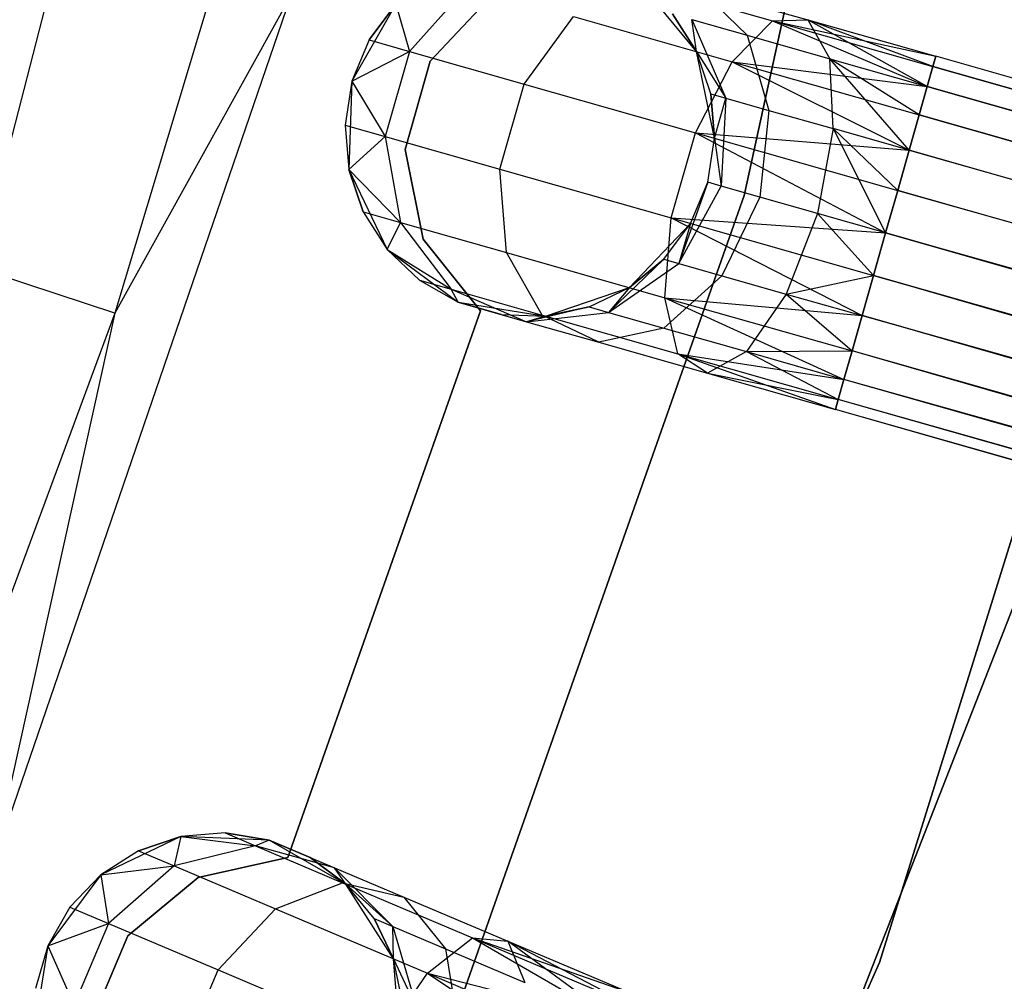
# Model space of a CAD drawing. Extents: x -189 to 189, y -189 to 189.
# Tile 222 of 256: x 36.92 to 42.24, y -15.93 to -10.73. Entities that reach past the tile are written whole.
import ezdxf

# ---------------------------------------------------------------- set-up
doc = ezdxf.new("R2010")
doc.units = 0
doc.header["$LTSCALE"] = 25.4
doc.layers.get('0').update_dxf_attribs({"linetype": 'CONTINUOUS'})

# ---------------------------------------------------------------- blocks, each defined once
blk = doc.blocks.new('NL2500012474_STL')
at = {"color": 0}
for p, q in [((233.2647, -6.5176, 186), (232.1466, -11.6231, 186)), ((232.1466, -11.6231, 178.5), (233.2647, -6.5176, 178.5)), ((232.1466, -11.6231, 178.5), (233.2647, -6.5176, 178.5)), ((233.2647, -6.5176, 186), (232.1466, -11.6231, 186)), ((229.2363, -7.2248, 149), (228.0019, -12.0145, 149)), ((229.2363, -7.2248, 149), (228.0019, -12.0145, 149)), ((228.7443, -12.2575, 173.0052), (223.047, -10.3926, 179)), ((228.7443, -12.2575, 173.0052), (223.047, -10.3926, 179)), ((229.2966, -10.42, 173.0052), (228.7443, -12.2575, 173.0052)), ((229.2966, -10.42, 173.0052), (228.7443, -12.2575, 173.0052)), ((231.5659, -10.4697, 177.8351), (232.3006, -10.6788, 177.3246)), ((231.5659, -10.4697, 177.8351), (232.3006, -10.6788, 177.3246)), ((231.8892, -10.8444, 185), (231.5847, -10.4751, 185)), ((231.8892, -10.8444, 185), (231.5847, -10.4751, 185)), ((228.0789, -15.2585, 149), (229.7007, -10.5308, 149)), ((228.0789, -15.2585, 149), (229.7007, -10.5308, 149)), ((229.7007, -10.5308, 149), (228.7443, -12.2575, 173.0052)), ((229.7007, -10.5308, 149), (228.7443, -12.2575, 173.0052)), ((230.6506, -10.4919, 178.4482), (230.3369, -10.8433, 178.3631)), ((230.6506, -10.4919, 178.4482), (230.3369, -10.8433, 178.3631)), ((230.7884, -10.5351, 185), (230.4491, -10.8964, 185)), ((230.4491, -10.8964, 183), (230.7884, -10.5351, 183)), ((230.4491, -10.8964, 183), (230.7884, -10.5351, 183)), ((230.7884, -10.5351, 185), (230.4491, -10.8964, 185)), ((231.9049, -10.5062, 178.171), (232.4913, -10.673, 177.7636)), ((231.9049, -10.5062, 178.171), (232.4913, -10.673, 177.7636)), ((231.9049, -10.5062, 178.171), (232.1628, -10.756, 178.4875)), ((231.9049, -10.5062, 178.171), (232.1628, -10.756, 178.4875)), ((230.2633, -10.588, 185), (230.026, -11.0037, 185)), ((230.2633, -10.588, 185), (230.026, -11.0037, 185)), ((230.2633, -10.588, 179.5), (230.1194, -10.7814, 179.5)), ((230.1194, -10.7814, 179.5), (230.2633, -10.588, 185)), ((230.1194, -10.7814, 179.5), (230.2633, -10.588, 185)), ((230.2633, -10.588, 179.5), (230.1194, -10.7814, 179.5)), ((230.2633, -10.588, 179.5), (230.3369, -10.8433, 178.3631)), ((230.2633, -10.588, 179.5), (230.3369, -10.8433, 178.3631)), ((231.8892, -10.8444, 179.5), (231.7594, -10.6412, 179.5)), ((231.7594, -10.6412, 179.5), (231.8892, -10.8444, 185)), ((231.7594, -10.6412, 179.5), (231.8892, -10.8444, 185)), ((231.8892, -10.8444, 179.5), (231.7594, -10.6412, 179.5)), ((232.8786, -15.7683, 186), (234.4755, -10.6437, 186)), ((234.4755, -10.6437, 178.5), (232.8786, -15.7683, 178.5)), ((232.8786, -15.7683, 186), (234.4755, -10.6437, 186)), ((234.4755, -10.6437, 178.5), (232.8786, -15.7683, 178.5)), ((230.9563, -11.0196, 177.3992), (231.2236, -10.655, 177.5565)), ((230.9563, -11.0196, 177.3992), (231.2236, -10.655, 177.5565)), ((231.2236, -10.655, 177.5565), (232.0813, -10.899, 176.9607)), ((231.2236, -10.655, 177.5565), (232.0813, -10.899, 176.9607)), ((231.8642, -10.6711, 178.952), (232.1628, -10.756, 178.4875)), ((231.8642, -10.6711, 178.952), (232.1628, -10.756, 178.4875)), ((231.8642, -10.6711, 178.952), (232.0482, -11.0959, 179.0735)), ((231.8892, -10.8444, 179.5), (231.8642, -10.6711, 178.952)), ((231.8892, -10.8444, 179.5), (231.8642, -10.6711, 178.952)), ((231.8642, -10.6711, 178.952), (232.0482, -11.0959, 179.0735)), ((232.0813, -10.899, 176.9607), (232.3006, -10.6788, 177.3246)), ((232.0813, -10.899, 176.9607), (232.3006, -10.6788, 177.3246)), ((232.3006, -10.6788, 177.3246), (232.4913, -10.673, 177.7636)), ((232.3006, -10.6788, 177.3246), (232.4913, -10.673, 177.7636)), ((232.3006, -10.6788, 177.3246), (233.1367, -11.0331, 176.9319)), ((232.3006, -10.6788, 177.3246), (233.1367, -11.0331, 176.9319)), ((232.3006, -10.6788, 177.3246), (233.1673, -10.9253, 177.1454)), ((232.3006, -10.6788, 177.3246), (233.1673, -10.9253, 177.1454)), ((232.3006, -10.6788, 177.3246), (233.1831, -10.8699, 177.3795)), ((232.3006, -10.6788, 177.3246), (233.1831, -10.8699, 177.3795)), ((232.4913, -10.673, 177.7636), (233.1831, -10.8699, 177.3795)), ((232.4913, -10.673, 177.7636), (233.1831, -10.8699, 177.6205)), ((232.4913, -10.673, 177.7636), (233.1831, -10.8699, 177.3795)), ((233.1367, -11.0331, 178.0681), (232.4913, -10.673, 177.7636)), ((232.4913, -10.673, 177.7636), (232.6096, -10.8831, 178.1771)), ((233.1367, -11.0331, 178.0681), (232.4913, -10.673, 177.7636)), ((233.1673, -10.9253, 177.8546), (232.4913, -10.673, 177.7636)), ((233.1673, -10.9253, 177.8546), (232.4913, -10.673, 177.7636)), ((232.4913, -10.673, 177.7636), (233.1831, -10.8699, 177.6205)), ((232.4913, -10.673, 177.7636), (232.6096, -10.8831, 178.1771)), ((230.1194, -10.7814, 179.5), (230.026, -11.0037, 185)), ((230.1194, -10.7814, 179.5), (230.026, -11.0037, 185)), ((230.1194, -10.7814, 179.5), (230.026, -11.0037, 179.5)), ((230.1194, -10.7814, 179.5), (230.026, -11.0037, 179.5)), ((230.1194, -10.7814, 179.5), (230.3369, -10.8433, 178.3631)), ((230.1194, -10.7814, 179.5), (230.3369, -10.8433, 178.3631)), ((232.1628, -10.756, 178.4875), (232.6096, -10.8831, 178.1771)), ((232.1628, -10.756, 178.4875), (232.6096, -10.8831, 178.1771)), ((232.1628, -10.756, 178.4875), (232.2806, -11.162, 178.7119)), ((232.1628, -10.756, 178.4875), (232.2806, -11.162, 178.7119)), ((230.026, -11.0037, 179.5), (230.3369, -10.8433, 178.3631)), ((230.026, -11.0037, 179.5), (230.3369, -10.8433, 178.3631)), ((230.3369, -10.8433, 178.3631), (230.2059, -11.3037, 178.3631)), ((230.3369, -10.8433, 178.3631), (230.2059, -11.3037, 178.3631)), ((230.3369, -10.8433, 178.3631), (230.9563, -11.0196, 177.3992)), ((230.3369, -10.8433, 178.3631), (230.9563, -11.0196, 177.3992)), ((231.9872, -11.3129, 185), (231.8892, -10.8444, 185)), ((231.9666, -11.0727, 179.5), (231.8892, -10.8444, 185)), ((231.9872, -11.3129, 185), (231.8892, -10.8444, 185)), ((231.9666, -11.0727, 179.5), (231.8892, -10.8444, 179.5)), ((231.8892, -10.8444, 179.5), (231.8892, -10.8444, 185)), ((231.9666, -11.0727, 179.5), (231.8892, -10.8444, 185)), ((231.8892, -10.8444, 179.5), (231.8892, -10.8444, 185)), ((231.8892, -10.8444, 179.5), (232.0482, -11.0959, 179.0735)), ((231.8892, -10.8444, 179.5), (232.0482, -11.0959, 179.0735)), ((231.9666, -11.0727, 179.5), (231.8892, -10.8444, 179.5)), ((230.4491, -10.8964, 185), (230.3132, -11.3731, 185)), ((230.3132, -11.3731, 183), (230.4491, -10.8964, 183)), ((230.3132, -11.3731, 183), (230.4491, -10.8964, 183)), ((230.4491, -10.8964, 185), (230.3132, -11.3731, 185)), ((230.4491, -10.8964, 185), (230.4491, -10.8964, 183)), ((230.4491, -10.8964, 185), (230.4491, -10.8964, 183)), ((231.8834, -11.2833, 176.7552), (232.0813, -10.899, 176.9607)), ((231.8834, -11.2833, 176.7552), (232.0813, -10.899, 176.9607)), ((232.0813, -10.899, 176.9607), (233.0386, -11.3777, 176.6146)), ((232.0813, -10.899, 176.9607), (233.0386, -11.3777, 176.6146)), ((232.0813, -10.899, 176.9607), (233.0929, -11.1869, 176.7515)), ((232.0813, -10.899, 176.9607), (233.0929, -11.1869, 176.7515)), ((232.0813, -10.899, 176.9607), (233.1367, -11.0331, 176.9319)), ((232.0813, -10.899, 176.9607), (233.1367, -11.0331, 176.9319)), ((232.6096, -10.8831, 178.1771), (233.1367, -11.0331, 178.0681)), ((232.6284, -11.261, 178.4703), (232.6096, -10.8831, 178.1771)), ((233.0386, -11.3777, 178.3855), (232.6096, -10.8831, 178.1771)), ((232.6284, -11.261, 178.4703), (232.6096, -10.8831, 178.1771)), ((233.0386, -11.3777, 178.3855), (232.6096, -10.8831, 178.1771)), ((233.0929, -11.1869, 178.2485), (232.6096, -10.8831, 178.1771)), ((233.0929, -11.1869, 178.2485), (232.6096, -10.8831, 178.1771)), ((232.6096, -10.8831, 178.1771), (233.1367, -11.0331, 178.0681)), ((233.1831, -10.8699, 177.3795), (233.1673, -10.9253, 177.1454)), ((233.1673, -10.9253, 177.8546), (233.1831, -10.8699, 177.6205)), ((233.1673, -10.9253, 177.8546), (233.1831, -10.8699, 177.6205)), ((233.1831, -10.8699, 177.3795), (233.1673, -10.9253, 177.1454)), ((353.6437, -45.1439, 177.3795), (233.1831, -10.8699, 177.6205)), ((353.6437, -45.1439, 177.3795), (233.1831, -10.8699, 177.3795)), ((353.6279, -45.1993, 177.8546), (233.1831, -10.8699, 177.6205)), ((353.6279, -45.1993, 177.8546), (233.1831, -10.8699, 177.6205)), ((353.6437, -45.1439, 177.3795), (233.1831, -10.8699, 177.6205)), ((353.6437, -45.1439, 177.3795), (233.1831, -10.8699, 177.3795)), ((233.1673, -10.9253, 177.1454), (233.1367, -11.0331, 176.9319)), ((233.1367, -11.0331, 178.0681), (233.1673, -10.9253, 177.8546)), ((233.1367, -11.0331, 178.0681), (233.1673, -10.9253, 177.8546)), ((233.1673, -10.9253, 177.1454), (233.1367, -11.0331, 176.9319)), ((353.6279, -45.1993, 177.8546), (233.1673, -10.9253, 177.8546)), ((353.6279, -45.1993, 177.8546), (233.1673, -10.9253, 177.8546)), ((233.1673, -10.9253, 177.1454), (353.6437, -45.1439, 177.3795)), ((233.1673, -10.9253, 177.1454), (353.6437, -45.1439, 177.3795)), ((230.026, -11.0037, 185), (229.9884, -11.2418, 179.5)), ((230.026, -11.0037, 179.5), (229.9884, -11.2418, 179.5)), ((230.026, -11.0037, 185), (229.9884, -11.2418, 179.5)), ((230.026, -11.0037, 179.5), (229.9884, -11.2418, 179.5)), ((230.026, -11.0037, 185), (230.009, -11.482, 185)), ((230.026, -11.0037, 185), (230.009, -11.482, 185)), ((230.026, -11.0037, 179.5), (230.026, -11.0037, 185)), ((230.026, -11.0037, 179.5), (230.026, -11.0037, 185)), ((230.026, -11.0037, 179.5), (230.2059, -11.3037, 178.3631)), ((230.026, -11.0037, 179.5), (230.2059, -11.3037, 178.3631)), ((230.8254, -11.4799, 177.3992), (230.9563, -11.0196, 177.3992)), ((230.8254, -11.4799, 177.3992), (230.9563, -11.0196, 177.3992)), ((230.9563, -11.0196, 177.3992), (231.8834, -11.2833, 176.7552)), ((230.9563, -11.0196, 177.3992), (231.8834, -11.2833, 176.7552)), ((231.9872, -11.3129, 179.5), (231.9666, -11.0727, 179.5)), ((231.9666, -11.0727, 179.5), (231.9872, -11.3129, 185)), ((231.9666, -11.0727, 179.5), (231.9872, -11.3129, 185)), ((231.9666, -11.0727, 179.5), (232.0482, -11.0959, 179.0735)), ((231.9666, -11.0727, 179.5), (232.0482, -11.0959, 179.0735)), ((231.9872, -11.3129, 179.5), (231.9666, -11.0727, 179.5)), ((233.1367, -11.0331, 176.9319), (233.0929, -11.1869, 176.7515)), ((233.0929, -11.1869, 178.2485), (233.1367, -11.0331, 178.0681)), ((233.0929, -11.1869, 178.2485), (233.1367, -11.0331, 178.0681)), ((233.1367, -11.0331, 176.9319), (233.0929, -11.1869, 176.7515)), ((353.5535, -45.4609, 178.2485), (233.1367, -11.0331, 178.0681)), ((353.5535, -45.4609, 178.2485), (233.1367, -11.0331, 178.0681)), ((353.6279, -45.1993, 177.8546), (233.1367, -11.0331, 178.0681)), ((353.6279, -45.1993, 177.8546), (233.1367, -11.0331, 178.0681)), ((233.1367, -11.0331, 176.9319), (353.5973, -45.3071, 176.9319)), ((233.1367, -11.0331, 176.9319), (353.5973, -45.3071, 176.9319)), ((233.1367, -11.0331, 176.9319), (353.6437, -45.1439, 177.3795)), ((233.1367, -11.0331, 176.9319), (353.6437, -45.1439, 177.3795)), ((231.9872, -11.3129, 179.5), (232.0482, -11.0959, 179.0735)), ((231.9872, -11.3129, 179.5), (232.0482, -11.0959, 179.0735)), ((232.0482, -11.0959, 179.0735), (232.0228, -11.5718, 179.1173)), ((232.0482, -11.0959, 179.0735), (232.0228, -11.5718, 179.1173)), ((232.0482, -11.0959, 179.0735), (232.2806, -11.162, 178.7119)), ((232.0482, -11.0959, 179.0735), (232.2806, -11.162, 178.7119)), ((232.2806, -11.162, 178.7119), (232.2313, -11.6312, 178.7929)), ((232.2806, -11.162, 178.7119), (232.2313, -11.6312, 178.7929)), ((232.2806, -11.162, 178.7119), (232.6284, -11.261, 178.4703)), ((232.2806, -11.162, 178.7119), (232.6284, -11.261, 178.4703)), ((233.0929, -11.1869, 176.7515), (233.0386, -11.3777, 176.6146)), ((233.0386, -11.3777, 178.3855), (233.0929, -11.1869, 178.2485)), ((233.0386, -11.3777, 178.3855), (233.0929, -11.1869, 178.2485)), ((233.0929, -11.1869, 176.7515), (233.0386, -11.3777, 176.6146)), ((353.4376, -45.8685, 178.4709), (233.0929, -11.1869, 178.2485)), ((353.4376, -45.8685, 178.4709), (233.0929, -11.1869, 178.2485)), ((353.5535, -45.4609, 178.2485), (233.0929, -11.1869, 178.2485)), ((353.5535, -45.4609, 178.2485), (233.0929, -11.1869, 178.2485)), ((233.0929, -11.1869, 176.7515), (353.5973, -45.3071, 176.9319)), ((233.0929, -11.1869, 176.7515), (353.5973, -45.3071, 176.9319)), ((229.9884, -11.2418, 179.5), (230.009, -11.482, 185)), ((229.9884, -11.2418, 179.5), (230.009, -11.482, 179.5)), ((229.9884, -11.2418, 179.5), (230.009, -11.482, 185)), ((229.9884, -11.2418, 179.5), (230.009, -11.482, 179.5)), ((229.9884, -11.2418, 179.5), (230.2059, -11.3037, 178.3631)), ((229.9884, -11.2418, 179.5), (230.2059, -11.3037, 178.3631)), ((231.7524, -11.7437, 176.7552), (231.8834, -11.2833, 176.7552)), ((231.7524, -11.7437, 176.7552), (231.8834, -11.2833, 176.7552)), ((231.8834, -11.2833, 176.7552), (232.9114, -11.8247, 176.5)), ((231.8834, -11.2833, 176.7552), (232.9114, -11.8247, 176.5)), ((231.8834, -11.2833, 176.7552), (232.9769, -11.5945, 176.5291)), ((231.8834, -11.2833, 176.7552), (232.9769, -11.5945, 176.5291)), ((231.8834, -11.2833, 176.7552), (233.0386, -11.3777, 176.6146)), ((231.8834, -11.2833, 176.7552), (233.0386, -11.3777, 176.6146)), ((232.6284, -11.261, 178.4703), (232.5434, -11.7199, 178.5761)), ((232.6284, -11.261, 178.4703), (232.5434, -11.7199, 178.5761)), ((232.9769, -11.5945, 178.4709), (232.6284, -11.261, 178.4703)), ((232.6284, -11.261, 178.4703), (232.9114, -11.8247, 178.5)), ((232.9769, -11.5945, 178.4709), (232.6284, -11.261, 178.4703)), ((233.0386, -11.3777, 178.3855), (232.6284, -11.261, 178.4703)), ((233.0386, -11.3777, 178.3855), (232.6284, -11.261, 178.4703)), ((232.6284, -11.261, 178.4703), (232.9114, -11.8247, 178.5)), ((230.009, -11.482, 179.5), (230.2059, -11.3037, 178.3631)), ((230.009, -11.482, 179.5), (230.2059, -11.3037, 178.3631)), ((230.2059, -11.3037, 178.3631), (230.2876, -11.7676, 178.4482)), ((230.2059, -11.3037, 178.3631), (230.2876, -11.7676, 178.4482)), ((230.2059, -11.3037, 178.3631), (230.8254, -11.4799, 177.3992)), ((230.2059, -11.3037, 178.3631), (230.8254, -11.4799, 177.3992)), ((231.9496, -11.551, 185), (231.9872, -11.3129, 185)), ((231.9496, -11.551, 179.5), (231.9872, -11.3129, 179.5)), ((231.9496, -11.551, 185), (231.9872, -11.3129, 185)), ((231.9496, -11.551, 179.5), (231.9872, -11.3129, 179.5)), ((231.9872, -11.3129, 179.5), (231.9872, -11.3129, 185)), ((231.9872, -11.3129, 179.5), (231.9872, -11.3129, 185)), ((231.9872, -11.3129, 179.5), (232.0228, -11.5718, 179.1173)), ((231.9872, -11.3129, 179.5), (232.0228, -11.5718, 179.1173)), ((230.3132, -11.3731, 185), (230.3132, -11.3731, 183)), ((230.3132, -11.3731, 185), (230.3132, -11.3731, 183)), ((230.3132, -11.3731, 185), (230.4112, -11.859, 185)), ((230.4112, -11.859, 183), (230.3132, -11.3731, 183)), ((230.4112, -11.859, 183), (230.3132, -11.3731, 183)), ((230.3132, -11.3731, 185), (230.4112, -11.859, 185)), ((233.0386, -11.3777, 176.6146), (232.9769, -11.5945, 176.5291)), ((232.9769, -11.5945, 178.4709), (233.0386, -11.3777, 178.3855)), ((232.9769, -11.5945, 178.4709), (233.0386, -11.3777, 178.3855)), ((233.0386, -11.3777, 176.6146), (232.9769, -11.5945, 176.5291)), ((353.4376, -45.8685, 178.4709), (233.0386, -11.3777, 178.3855)), ((353.4376, -45.8685, 178.4709), (233.0386, -11.3777, 178.3855)), ((353.4992, -45.6517, 176.6146), (233.0386, -11.3777, 176.6146)), ((233.0386, -11.3777, 176.6146), (353.5973, -45.3071, 176.9319)), ((233.0386, -11.3777, 176.6146), (353.5973, -45.3071, 176.9319)), ((353.4992, -45.6517, 176.6146), (233.0386, -11.3777, 176.6146)), ((230.009, -11.482, 185), (230.2162, -11.9134, 185)), ((230.009, -11.482, 179.5), (230.009, -11.482, 185)), ((230.009, -11.482, 179.5), (230.009, -11.482, 185)), ((230.009, -11.482, 179.5), (230.0864, -11.7103, 179.5)), ((230.0864, -11.7103, 179.5), (230.009, -11.482, 185)), ((230.0864, -11.7103, 179.5), (230.009, -11.482, 185)), ((230.009, -11.482, 185), (230.2162, -11.9134, 185)), ((230.009, -11.482, 179.5), (230.0864, -11.7103, 179.5)), ((230.009, -11.482, 179.5), (230.2876, -11.7676, 178.4482)), ((230.009, -11.482, 179.5), (230.2876, -11.7676, 178.4482)), ((230.8607, -11.9306, 177.5565), (230.8254, -11.4799, 177.3992)), ((230.8254, -11.4799, 177.3992), (231.7524, -11.7437, 176.7552)), ((230.8254, -11.4799, 177.3992), (231.7524, -11.7437, 176.7552)), ((230.8607, -11.9306, 177.5565), (230.8254, -11.4799, 177.3992)), ((231.9496, -11.551, 179.5), (231.7939, -11.9899, 179.0735)), ((231.9496, -11.551, 179.5), (231.7939, -11.9899, 179.0735)), ((231.8562, -11.7732, 185), (231.9496, -11.551, 185)), ((231.8562, -11.7732, 179.5), (231.9496, -11.551, 179.5)), ((231.8562, -11.7732, 185), (231.9496, -11.551, 185)), ((231.8562, -11.7732, 179.5), (231.9496, -11.551, 179.5)), ((231.9496, -11.551, 179.5), (231.9496, -11.551, 185)), ((231.9496, -11.551, 179.5), (231.9496, -11.551, 185)), ((232.0228, -11.5718, 179.1173), (231.9496, -11.551, 179.5)), ((232.0228, -11.5718, 179.1173), (231.9496, -11.551, 179.5)), ((231.7939, -11.9899, 179.0735), (232.0228, -11.5718, 179.1173)), ((231.7939, -11.9899, 179.0735), (232.0228, -11.5718, 179.1173)), ((232.2313, -11.6312, 178.7929), (232.0228, -11.5718, 179.1173)), ((232.2313, -11.6312, 178.7929), (232.0228, -11.5718, 179.1173)), ((232.9769, -11.5945, 176.5291), (232.9114, -11.8247, 176.5)), ((232.9114, -11.8247, 178.5), (232.9769, -11.5945, 178.4709)), ((232.9114, -11.8247, 178.5), (232.9769, -11.5945, 178.4709)), ((232.9769, -11.5945, 176.5291), (232.9114, -11.8247, 176.5)), ((353.4376, -45.8685, 178.4709), (232.9769, -11.5945, 178.4709)), ((353.4376, -45.8685, 178.4709), (232.9769, -11.5945, 178.4709)), ((232.9769, -11.5945, 176.5291), (353.4992, -45.6517, 176.6146)), ((232.9769, -11.5945, 176.5291), (353.4992, -45.6517, 176.6146)), ((232.1466, -11.6231, 186), (230.4095, -16.5525, 186)), ((230.4095, -16.5525, 178.5), (232.1466, -11.6231, 178.5)), ((230.4095, -16.5525, 178.5), (232.1466, -11.6231, 178.5)), ((232.1466, -11.6231, 186), (230.4095, -16.5525, 186)), ((232.2313, -11.6312, 178.7929), (232.0262, -12.056, 178.7119)), ((232.2313, -11.6312, 178.7929), (232.0262, -12.056, 178.7119)), ((232.1466, -11.6231, 178.5), (232.1466, -11.6231, 186)), ((232.1466, -11.6231, 178.5), (232.1466, -11.6231, 186)), ((232.5434, -11.7199, 178.5761), (232.2313, -11.6312, 178.7929)), ((232.5434, -11.7199, 178.5761), (232.2313, -11.6312, 178.7929)), ((230.0864, -11.7103, 179.5), (230.2162, -11.9134, 185)), ((230.0864, -11.7103, 179.5), (230.2162, -11.9134, 179.5)), ((230.0864, -11.7103, 179.5), (230.2162, -11.9134, 185)), ((230.0864, -11.7103, 179.5), (230.2162, -11.9134, 179.5)), ((230.0864, -11.7103, 179.5), (230.2876, -11.7676, 178.4482)), ((230.0864, -11.7103, 179.5), (230.2876, -11.7676, 178.4482)), ((231.7183, -12.1746, 176.9607), (231.7524, -11.7437, 176.7552)), ((231.7183, -12.1746, 176.9607), (231.7524, -11.7437, 176.7552)), ((231.7524, -11.7437, 176.7552), (232.7843, -12.2716, 176.6146)), ((231.7524, -11.7437, 176.7552), (232.7843, -12.2716, 176.6146)), ((231.7524, -11.7437, 176.7552), (232.8459, -12.0548, 176.5291)), ((231.7524, -11.7437, 176.7552), (232.8459, -12.0548, 176.5291)), ((231.7524, -11.7437, 176.7552), (232.9114, -11.8247, 176.5)), ((231.7524, -11.7437, 176.7552), (232.9114, -11.8247, 176.5)), ((232.5434, -11.7199, 178.5761), (232.374, -12.1549, 178.4703)), ((232.5434, -11.7199, 178.5761), (232.374, -12.1549, 178.4703)), ((232.9114, -11.8247, 178.5), (232.5434, -11.7199, 178.5761)), ((232.5434, -11.7199, 178.5761), (232.8459, -12.0548, 178.4709)), ((232.5434, -11.7199, 178.5761), (232.8459, -12.0548, 178.4709)), ((232.9114, -11.8247, 178.5), (232.5434, -11.7199, 178.5761)), ((230.2162, -11.9134, 179.5), (230.2876, -11.7676, 178.4482)), ((230.2162, -11.9134, 179.5), (230.2876, -11.7676, 178.4482)), ((230.2876, -11.7676, 178.4482), (230.5632, -12.1287, 178.599)), ((230.2876, -11.7676, 178.4482), (230.5632, -12.1287, 178.599)), ((230.2876, -11.7676, 178.4482), (230.8607, -11.9306, 177.5565)), ((230.2876, -11.7676, 178.4482), (230.8607, -11.9306, 177.5565)), ((231.5262, -12.12, 185), (231.8562, -11.7732, 185)), ((231.5262, -12.12, 185), (231.8562, -11.7732, 185)), ((231.7123, -11.9666, 179.5), (231.8562, -11.7732, 185)), ((231.7123, -11.9666, 179.5), (231.8562, -11.7732, 185)), ((231.7123, -11.9666, 179.5), (231.8562, -11.7732, 179.5)), ((231.7123, -11.9666, 179.5), (231.8562, -11.7732, 179.5)), ((231.8562, -11.7732, 179.5), (231.7939, -11.9899, 179.0735)), ((231.8562, -11.7732, 179.5), (231.7939, -11.9899, 179.0735)), ((231.8562, -11.7732, 179.5), (231.8562, -11.7732, 185)), ((231.8562, -11.7732, 179.5), (231.8562, -11.7732, 185)), ((230.4112, -11.859, 185), (230.4112, -11.859, 183)), ((230.4112, -11.859, 185), (230.4112, -11.859, 183)), ((230.4112, -11.859, 185), (230.7212, -12.2458, 185)), ((230.7212, -12.2458, 183), (230.4112, -11.859, 183)), ((230.7212, -12.2458, 183), (230.4112, -11.859, 183)), ((230.4112, -11.859, 185), (230.7212, -12.2458, 185)), ((232.8459, -12.0548, 178.4709), (232.9114, -11.8247, 178.5)), ((232.9114, -11.8247, 176.5), (232.8459, -12.0548, 176.5291)), ((232.8459, -12.0548, 178.4709), (232.9114, -11.8247, 178.5)), ((232.9114, -11.8247, 176.5), (232.8459, -12.0548, 176.5291)), ((353.3721, -46.0987, 178.5), (232.9114, -11.8247, 178.5)), ((353.3721, -46.0987, 178.5), (232.9114, -11.8247, 178.5)), ((232.9114, -11.8247, 176.5), (353.3721, -46.0987, 176.5)), ((232.9114, -11.8247, 176.5), (353.3721, -46.0987, 176.5)), ((232.9114, -11.8247, 176.5), (353.4992, -45.6517, 176.6146)), ((232.9114, -11.8247, 176.5), (353.4992, -45.6517, 176.6146)), ((230.2162, -11.9134, 185), (230.6002, -12.1992, 185)), ((230.2162, -11.9134, 179.5), (230.2162, -11.9134, 185)), ((230.2162, -11.9134, 179.5), (230.2162, -11.9134, 185)), ((230.2162, -11.9134, 179.5), (230.3908, -12.0796, 179.5)), ((230.3908, -12.0796, 179.5), (230.2162, -11.9134, 185)), ((230.3908, -12.0796, 179.5), (230.2162, -11.9134, 185)), ((230.2162, -11.9134, 185), (230.6002, -12.1992, 185)), ((230.2162, -11.9134, 179.5), (230.3908, -12.0796, 179.5)), ((230.2162, -11.9134, 179.5), (230.5632, -12.1287, 178.599)), ((230.2162, -11.9134, 179.5), (230.5632, -12.1287, 178.599)), ((231.0542, -12.2684, 177.8351), (230.8607, -11.9306, 177.5565)), ((230.8607, -11.9306, 177.5565), (231.7183, -12.1746, 176.9607)), ((230.8607, -11.9306, 177.5565), (231.7183, -12.1746, 176.9607)), ((231.0542, -12.2684, 177.8351), (230.8607, -11.9306, 177.5565)), ((231.7123, -11.9666, 179.5), (231.4138, -12.2542, 178.952)), ((231.7123, -11.9666, 179.5), (231.4138, -12.2542, 178.952)), ((231.5262, -12.12, 179.5), (231.7123, -11.9666, 179.5)), ((231.7123, -11.9666, 179.5), (231.5262, -12.12, 185)), ((231.7123, -11.9666, 179.5), (231.5262, -12.12, 185)), ((231.5262, -12.12, 179.5), (231.7123, -11.9666, 179.5)), ((231.7123, -11.9666, 179.5), (231.7939, -11.9899, 179.0735)), ((231.7123, -11.9666, 179.5), (231.7939, -11.9899, 179.0735)), ((231.4138, -12.2542, 178.952), (231.7939, -11.9899, 179.0735)), ((231.4138, -12.2542, 178.952), (231.7939, -11.9899, 179.0735)), ((231.7939, -11.9899, 179.0735), (232.0262, -12.056, 178.7119)), ((231.7939, -11.9899, 179.0735), (232.0262, -12.056, 178.7119)), ((230.3908, -12.0796, 179.5), (230.6002, -12.1992, 185)), ((230.3908, -12.0796, 179.5), (230.6002, -12.1992, 179.5)), ((230.3908, -12.0796, 179.5), (230.6002, -12.1992, 185)), ((230.3908, -12.0796, 179.5), (230.6002, -12.1992, 179.5)), ((230.3908, -12.0796, 179.5), (230.5632, -12.1287, 178.599)), ((230.3908, -12.0796, 179.5), (230.5632, -12.1287, 178.599)), ((232.0262, -12.056, 178.7119), (231.7123, -12.3391, 178.4875)), ((232.0262, -12.056, 178.7119), (231.7123, -12.3391, 178.4875)), ((232.0262, -12.056, 178.7119), (232.374, -12.1549, 178.4703)), ((232.0262, -12.056, 178.7119), (232.374, -12.1549, 178.4703)), ((232.374, -12.1549, 178.4703), (232.8459, -12.0548, 178.4709)), ((232.374, -12.1549, 178.4703), (232.8459, -12.0548, 178.4709)), ((232.7843, -12.2716, 178.3855), (232.8459, -12.0548, 178.4709)), ((232.8459, -12.0548, 176.5291), (232.7843, -12.2716, 176.6146)), ((232.7843, -12.2716, 178.3855), (232.8459, -12.0548, 178.4709)), ((232.8459, -12.0548, 176.5291), (232.7843, -12.2716, 176.6146)), ((353.1906, -46.7365, 178.2485), (232.8459, -12.0548, 178.4709)), ((353.1906, -46.7365, 178.2485), (232.8459, -12.0548, 178.4709)), ((353.3066, -46.3288, 178.4709), (232.8459, -12.0548, 178.4709)), ((353.3066, -46.3288, 178.4709), (232.8459, -12.0548, 178.4709)), ((232.8459, -12.0548, 176.5291), (353.3721, -46.0987, 176.5)), ((232.8459, -12.0548, 176.5291), (353.3721, -46.0987, 176.5)), ((230.6002, -12.1992, 179.5), (230.5632, -12.1287, 178.599)), ((230.5632, -12.1287, 178.599), (230.9697, -12.3043, 178.7808)), ((230.6002, -12.1992, 179.5), (230.5632, -12.1287, 178.599)), ((230.5632, -12.1287, 178.599), (230.9697, -12.3043, 178.7808)), ((230.5632, -12.1287, 178.599), (231.0542, -12.2684, 177.8351)), ((230.5632, -12.1287, 178.599), (231.0542, -12.2684, 177.8351)), ((231.073, -12.2737, 185), (231.5262, -12.12, 185)), ((231.073, -12.2737, 185), (231.5262, -12.12, 185)), ((231.3089, -12.2244, 179.5), (231.5262, -12.12, 185)), ((231.3089, -12.2244, 179.5), (231.5262, -12.12, 179.5)), ((231.3089, -12.2244, 179.5), (231.5262, -12.12, 185)), ((231.3089, -12.2244, 179.5), (231.5262, -12.12, 179.5)), ((231.5262, -12.12, 179.5), (231.4138, -12.2542, 178.952)), ((231.5262, -12.12, 179.5), (231.4138, -12.2542, 178.952)), ((231.5262, -12.12, 179.5), (231.5262, -12.12, 185)), ((231.5262, -12.12, 179.5), (231.5262, -12.12, 185)), ((231.7889, -12.4774, 177.3246), (231.7183, -12.1746, 176.9607)), ((231.7183, -12.1746, 176.9607), (232.6862, -12.6162, 176.9319)), ((231.7183, -12.1746, 176.9607), (232.6862, -12.6162, 176.9319)), ((231.7183, -12.1746, 176.9607), (232.73, -12.4625, 176.7515)), ((231.7183, -12.1746, 176.9607), (232.73, -12.4625, 176.7515)), ((231.7183, -12.1746, 176.9607), (232.7843, -12.2716, 176.6146)), ((231.7183, -12.1746, 176.9607), (232.7843, -12.2716, 176.6146)), ((231.7889, -12.4774, 177.3246), (231.7183, -12.1746, 176.9607)), ((232.374, -12.1549, 178.4703), (232.1592, -12.4663, 178.1771)), ((232.374, -12.1549, 178.4703), (232.1592, -12.4663, 178.1771)), ((232.374, -12.1549, 178.4703), (232.7843, -12.2716, 178.3855)), ((232.374, -12.1549, 178.4703), (232.7843, -12.2716, 178.3855)), ((232.374, -12.1549, 178.4703), (232.73, -12.4625, 178.2485)), ((232.374, -12.1549, 178.4703), (232.73, -12.4625, 178.2485)), ((230.7212, -12.2458, 185), (229.6786, -15.2011, 185)), ((229.6786, -15.2011, 183), (230.7212, -12.2458, 183)), ((229.6786, -15.2011, 183), (230.7212, -12.2458, 183)), ((230.7212, -12.2458, 185), (229.6786, -15.2011, 185)), ((230.6002, -12.1992, 185), (231.073, -12.2737, 185)), ((230.6002, -12.1992, 179.5), (230.6002, -12.1992, 185)), ((230.6002, -12.1992, 179.5), (230.6002, -12.1992, 185)), ((230.6002, -12.1992, 179.5), (230.9697, -12.3043, 178.7808)), ((230.832, -12.2651, 179.5), (230.6002, -12.1992, 185)), ((230.832, -12.2651, 179.5), (230.6002, -12.1992, 185)), ((230.6002, -12.1992, 185), (231.073, -12.2737, 185)), ((230.6002, -12.1992, 179.5), (230.9697, -12.3043, 178.7808)), ((230.7212, -12.2458, 185), (230.7212, -12.2458, 183)), ((230.7212, -12.2458, 185), (230.7212, -12.2458, 183)), ((231.3089, -12.2244, 179.5), (230.9697, -12.3043, 178.7808)), ((231.3089, -12.2244, 179.5), (230.9697, -12.3043, 178.7808)), ((231.073, -12.2737, 179.5), (231.3089, -12.2244, 179.5)), ((231.3089, -12.2244, 179.5), (231.073, -12.2737, 185)), ((231.3089, -12.2244, 179.5), (231.073, -12.2737, 185)), ((231.073, -12.2737, 179.5), (231.3089, -12.2244, 179.5)), ((231.3089, -12.2244, 179.5), (231.4138, -12.2542, 178.952)), ((231.3089, -12.2244, 179.5), (231.4138, -12.2542, 178.952)), ((228.7443, -12.2575, 173.0052), (227.6919, -15.098, 173.0052)), ((228.7443, -12.2575, 173.0052), (227.6919, -15.098, 173.0052)), ((228.7443, -12.2575, 173.0052), (228.0789, -15.2585, 149)), ((228.7443, -12.2575, 173.0052), (228.0789, -15.2585, 149)), ((230.832, -12.2651, 179.5), (230.9697, -12.3043, 178.7808)), ((230.832, -12.2651, 179.5), (231.073, -12.2737, 185)), ((230.832, -12.2651, 179.5), (231.073, -12.2737, 179.5)), ((230.832, -12.2651, 179.5), (231.073, -12.2737, 185)), ((230.832, -12.2651, 179.5), (231.073, -12.2737, 179.5)), ((230.832, -12.2651, 179.5), (230.9697, -12.3043, 178.7808)), ((230.9697, -12.3043, 178.7808), (231.4138, -12.2542, 178.952)), ((230.9697, -12.3043, 178.7808), (231.4138, -12.2542, 178.952)), ((231.073, -12.2737, 179.5), (230.9697, -12.3043, 178.7808)), ((231.073, -12.2737, 179.5), (230.9697, -12.3043, 178.7808)), ((231.3615, -12.4158, 178.171), (231.0542, -12.2684, 177.8351)), ((231.0542, -12.2684, 177.8351), (231.7889, -12.4774, 177.3246)), ((231.0542, -12.2684, 177.8351), (231.7889, -12.4774, 177.3246)), ((231.3615, -12.4158, 178.171), (231.0542, -12.2684, 177.8351)), ((231.073, -12.2737, 179.5), (231.073, -12.2737, 185)), ((231.073, -12.2737, 179.5), (231.073, -12.2737, 185)), ((231.4138, -12.2542, 178.952), (231.7123, -12.3391, 178.4875)), ((231.4138, -12.2542, 178.952), (231.7123, -12.3391, 178.4875)), ((232.73, -12.4625, 178.2485), (232.7843, -12.2716, 178.3855)), ((232.7843, -12.2716, 176.6146), (232.73, -12.4625, 176.7515)), ((232.7843, -12.2716, 176.6146), (232.73, -12.4625, 176.7515)), ((232.73, -12.4625, 178.2485), (232.7843, -12.2716, 178.3855)), ((353.2449, -46.5457, 176.6146), (232.7843, -12.2716, 176.6146)), ((232.7843, -12.2716, 176.6146), (353.3721, -46.0987, 176.5)), ((353.2449, -46.5457, 176.6146), (232.7843, -12.2716, 176.6146)), ((353.1906, -46.7365, 178.2485), (232.7843, -12.2716, 178.3855)), ((353.1906, -46.7365, 178.2485), (232.7843, -12.2716, 178.3855)), ((232.7843, -12.2716, 176.6146), (353.3721, -46.0987, 176.5)), ((230.9697, -12.3043, 178.7808), (231.3615, -12.4158, 178.171)), ((230.9697, -12.3043, 178.7808), (231.3615, -12.4158, 178.171)), ((231.7123, -12.3391, 178.4875), (231.3615, -12.4158, 178.171)), ((231.7123, -12.3391, 178.4875), (231.3615, -12.4158, 178.171)), ((231.7123, -12.3391, 178.4875), (232.1592, -12.4663, 178.1771)), ((231.7123, -12.3391, 178.4875), (232.1592, -12.4663, 178.1771)), ((231.3615, -12.4158, 178.171), (231.948, -12.5826, 177.7636)), ((231.3615, -12.4158, 178.171), (231.948, -12.5826, 177.7636)), ((231.948, -12.5826, 177.7636), (231.7889, -12.4774, 177.3246)), ((231.7889, -12.4774, 177.3246), (232.6398, -12.7795, 177.3795)), ((231.7889, -12.4774, 177.3246), (232.6398, -12.7795, 177.3795)), ((231.7889, -12.4774, 177.3246), (232.6556, -12.724, 177.1454)), ((231.7889, -12.4774, 177.3246), (232.6556, -12.724, 177.1454)), ((231.7889, -12.4774, 177.3246), (232.6862, -12.6162, 176.9319)), ((231.7889, -12.4774, 177.3246), (232.6862, -12.6162, 176.9319)), ((231.948, -12.5826, 177.7636), (231.7889, -12.4774, 177.3246)), ((232.1592, -12.4663, 178.1771), (231.948, -12.5826, 177.7636)), ((232.1592, -12.4663, 178.1771), (231.948, -12.5826, 177.7636)), ((232.1592, -12.4663, 178.1771), (232.73, -12.4625, 178.2485)), ((232.1592, -12.4663, 178.1771), (232.73, -12.4625, 178.2485)), ((232.1592, -12.4663, 178.1771), (232.6862, -12.6162, 178.0681)), ((232.1592, -12.4663, 178.1771), (232.6862, -12.6162, 178.0681)), ((232.1592, -12.4663, 178.1771), (232.6556, -12.724, 177.8546)), ((232.1592, -12.4663, 178.1771), (232.6556, -12.724, 177.8546)), ((232.6862, -12.6162, 178.0681), (232.73, -12.4625, 178.2485)), ((232.73, -12.4625, 176.7515), (232.6862, -12.6162, 176.9319)), ((232.73, -12.4625, 176.7515), (232.6862, -12.6162, 176.9319)), ((232.6862, -12.6162, 178.0681), (232.73, -12.4625, 178.2485)), ((353.2449, -46.5457, 176.6146), (232.73, -12.4625, 176.7515)), ((353.2449, -46.5457, 176.6146), (232.73, -12.4625, 176.7515)), ((353.1162, -46.998, 177.8546), (232.73, -12.4625, 178.2485)), ((353.1162, -46.998, 177.8546), (232.73, -12.4625, 178.2485)), ((353.1906, -46.7365, 178.2485), (232.73, -12.4625, 178.2485)), ((353.1906, -46.7365, 178.2485), (232.73, -12.4625, 178.2485)), ((231.948, -12.5826, 177.7636), (232.6556, -12.724, 177.8546)), ((231.948, -12.5826, 177.7636), (232.6556, -12.724, 177.8546)), ((231.948, -12.5826, 177.7636), (232.6398, -12.7795, 177.6205)), ((231.948, -12.5826, 177.7636), (232.6398, -12.7795, 177.3795)), ((231.948, -12.5826, 177.7636), (232.6398, -12.7795, 177.6205)), ((231.948, -12.5826, 177.7636), (232.6398, -12.7795, 177.3795)), ((232.6556, -12.724, 177.8546), (232.6862, -12.6162, 178.0681)), ((232.6862, -12.6162, 176.9319), (232.6556, -12.724, 177.1454)), ((232.6862, -12.6162, 176.9319), (232.6556, -12.724, 177.1454)), ((232.6556, -12.724, 177.8546), (232.6862, -12.6162, 178.0681)), ((353.2449, -46.5457, 176.6146), (232.6862, -12.6162, 176.9319)), ((353.2449, -46.5457, 176.6146), (232.6862, -12.6162, 176.9319)), ((353.1469, -46.8902, 176.9319), (232.6862, -12.6162, 176.9319)), ((353.1469, -46.8902, 176.9319), (232.6862, -12.6162, 176.9319)), ((353.1162, -46.998, 177.8546), (232.6862, -12.6162, 178.0681)), ((353.1162, -46.998, 177.8546), (232.6862, -12.6162, 178.0681)), ((232.6398, -12.7795, 177.6205), (232.6556, -12.724, 177.8546)), ((232.6556, -12.724, 177.1454), (232.6398, -12.7795, 177.3795)), ((232.6556, -12.724, 177.1454), (232.6398, -12.7795, 177.3795)), ((232.6398, -12.7795, 177.6205), (232.6556, -12.724, 177.8546)), ((353.1469, -46.8902, 176.9319), (232.6556, -12.724, 177.1454)), ((353.1469, -46.8902, 176.9319), (232.6556, -12.724, 177.1454)), ((353.1004, -47.0535, 177.3795), (232.6556, -12.724, 177.8546)), ((353.1004, -47.0535, 177.3795), (232.6556, -12.724, 177.8546)), ((353.1162, -46.998, 177.8546), (232.6556, -12.724, 177.8546)), ((353.1162, -46.998, 177.8546), (232.6556, -12.724, 177.8546)), ((353.1004, -47.0535, 177.3795), (232.6398, -12.7795, 177.3795)), ((353.1004, -47.0535, 177.3795), (232.6398, -12.7795, 177.6205)), ((353.1469, -46.8902, 176.9319), (232.6398, -12.7795, 177.3795)), ((353.1469, -46.8902, 176.9319), (232.6398, -12.7795, 177.3795)), ((353.1004, -47.0535, 177.3795), (232.6398, -12.7795, 177.3795)), ((353.1004, -47.0535, 177.3795), (232.6398, -12.7795, 177.6205)), ((231.6867, -18.7291, 186), (233.6491, -13.7265, 186)), ((233.6491, -13.7265, 187), (231.6867, -18.7291, 187)), ((231.6867, -18.7291, 186), (233.6491, -13.7265, 186)), ((233.6491, -13.7265, 187), (231.6867, -18.7291, 187)), ((229.3399, -15.0677, 179.5), (229.0997, -15.0877, 185)), ((229.3399, -15.0677, 179.5), (229.0997, -15.0877, 179.5)), ((229.3399, -15.0677, 179.5), (229.0997, -15.0877, 185)), ((229.3399, -15.0677, 179.5), (229.0997, -15.0877, 179.5)), ((229.5779, -15.1058, 179.5), (229.3399, -15.0677, 179.5)), ((229.3399, -15.0677, 179.5), (229.5779, -15.1058, 185)), ((229.3399, -15.0677, 179.5), (229.5779, -15.1058, 185)), ((229.3399, -15.0677, 179.5), (229.505, -15.1376, 178.599)), ((229.3399, -15.0677, 179.5), (229.505, -15.1376, 178.599)), ((229.5779, -15.1058, 179.5), (229.3399, -15.0677, 179.5)), ((229.0997, -15.0877, 185), (228.6677, -15.2939, 185)), ((229.0997, -15.0877, 185), (228.6677, -15.2939, 185)), ((229.0997, -15.0877, 179.5), (228.8712, -15.1645, 179.5)), ((228.8712, -15.1645, 179.5), (229.0997, -15.0877, 185)), ((228.8712, -15.1645, 179.5), (229.0997, -15.0877, 185)), ((229.0997, -15.0877, 179.5), (228.8712, -15.1645, 179.5)), ((229.0997, -15.0877, 179.5), (229.0638, -15.2461, 178.4482)), ((229.0997, -15.0877, 179.5), (229.0638, -15.2461, 178.4482)), ((229.5779, -15.1058, 185), (229.0997, -15.0877, 185)), ((229.5779, -15.1058, 185), (229.0997, -15.0877, 185)), ((229.0997, -15.0877, 179.5), (229.0997, -15.0877, 185)), ((229.0997, -15.0877, 179.5), (229.0997, -15.0877, 185)), ((229.0997, -15.0877, 179.5), (229.505, -15.1376, 178.599)), ((229.0997, -15.0877, 179.5), (229.505, -15.1376, 178.599)), ((229.5779, -15.1058, 179.5), (229.505, -15.1376, 178.599)), ((229.5779, -15.1058, 179.5), (229.505, -15.1376, 178.599)), ((229.993, -15.3441, 185), (229.5779, -15.1058, 185)), ((229.7999, -15.1998, 179.5), (229.5779, -15.1058, 185)), ((229.993, -15.3441, 185), (229.5779, -15.1058, 185)), ((229.7999, -15.1998, 179.5), (229.5779, -15.1058, 185)), ((229.5779, -15.1058, 179.5), (229.9317, -15.2555, 178.7808)), ((229.5779, -15.1058, 179.5), (229.5779, -15.1058, 185)), ((229.5779, -15.1058, 179.5), (229.5779, -15.1058, 185)), ((229.5779, -15.1058, 179.5), (229.9317, -15.2555, 178.7808)), ((228.8712, -15.1645, 179.5), (228.6677, -15.2939, 185)), ((228.8712, -15.1645, 179.5), (228.6677, -15.2939, 179.5)), ((228.8712, -15.1645, 179.5), (228.6677, -15.2939, 185)), ((228.8712, -15.1645, 179.5), (228.6677, -15.2939, 179.5)), ((228.8712, -15.1645, 179.5), (229.0638, -15.2461, 178.4482)), ((228.8712, -15.1645, 179.5), (229.0638, -15.2461, 178.4482)), ((229.505, -15.1376, 178.599), (229.0638, -15.2461, 178.4482)), ((229.505, -15.1376, 178.599), (229.0638, -15.2461, 178.4482)), ((229.9317, -15.2555, 178.7808), (229.505, -15.1376, 178.599)), ((229.505, -15.1376, 178.599), (229.975, -15.3365, 177.8351)), ((229.505, -15.1376, 178.599), (229.975, -15.3365, 177.8351)), ((229.9317, -15.2555, 178.7808), (229.505, -15.1376, 178.599)), ((229.6786, -15.2011, 185), (229.1945, -15.3077, 185)), ((229.1945, -15.3077, 183), (229.6786, -15.2011, 183)), ((229.1945, -15.3077, 183), (229.6786, -15.2011, 183)), ((229.6786, -15.2011, 185), (229.1945, -15.3077, 185)), ((229.6786, -15.2011, 185), (229.6786, -15.2011, 183)), ((229.6786, -15.2011, 185), (229.6786, -15.2011, 183)), ((229.993, -15.3441, 179.5), (229.7999, -15.1998, 179.5)), ((229.7999, -15.1998, 179.5), (229.993, -15.3441, 185)), ((229.7999, -15.1998, 179.5), (229.993, -15.3441, 185)), ((229.7999, -15.1998, 179.5), (229.9317, -15.2555, 178.7808)), ((229.7999, -15.1998, 179.5), (229.9317, -15.2555, 178.7808)), ((229.993, -15.3441, 179.5), (229.7999, -15.1998, 179.5)), ((228.6677, -15.2939, 179.5), (229.0638, -15.2461, 178.4482)), ((228.6677, -15.2939, 179.5), (229.0638, -15.2461, 178.4482)), ((229.0638, -15.2461, 178.4482), (228.7094, -15.5563, 178.3631)), ((229.0638, -15.2461, 178.4482), (228.7094, -15.5563, 178.3631)), ((229.0638, -15.2461, 178.4482), (229.6125, -15.4783, 177.5565)), ((229.0638, -15.2461, 178.4482), (229.6125, -15.4783, 177.5565)), ((229.993, -15.3441, 179.5), (229.9317, -15.2555, 178.7808)), ((229.993, -15.3441, 179.5), (229.9317, -15.2555, 178.7808)), ((230.2463, -15.573, 178.952), (229.9317, -15.2555, 178.7808)), ((229.9317, -15.2555, 178.7808), (230.3069, -15.4143, 178.171)), ((229.9317, -15.2555, 178.7808), (230.3069, -15.4143, 178.171)), ((230.2463, -15.573, 178.952), (229.9317, -15.2555, 178.7808)), ((228.6677, -15.2939, 185), (228.3811, -15.6772, 185)), ((228.6677, -15.2939, 185), (228.3811, -15.6772, 185)), ((228.6677, -15.2939, 179.5), (228.5011, -15.4681, 179.5)), ((228.5011, -15.4681, 179.5), (228.6677, -15.2939, 185)), ((228.5011, -15.4681, 179.5), (228.6677, -15.2939, 185)), ((228.6677, -15.2939, 179.5), (228.5011, -15.4681, 179.5)), ((228.6677, -15.2939, 179.5), (228.6677, -15.2939, 185)), ((228.6677, -15.2939, 179.5), (228.6677, -15.2939, 185)), ((228.6677, -15.2939, 179.5), (228.7094, -15.5563, 178.3631)), ((228.6677, -15.2939, 179.5), (228.7094, -15.5563, 178.3631)), ((229.1945, -15.3077, 185), (228.8133, -15.6245, 185)), ((228.8133, -15.6245, 183), (229.1945, -15.3077, 183)), ((228.8133, -15.6245, 183), (229.1945, -15.3077, 183)), ((229.1945, -15.3077, 185), (228.8133, -15.6245, 185)), ((229.1945, -15.3077, 185), (229.1945, -15.3077, 183)), ((229.1945, -15.3077, 185), (229.1945, -15.3077, 183)), ((229.6125, -15.4783, 177.5565), (229.975, -15.3365, 177.8351)), ((229.6125, -15.4783, 177.5565), (229.975, -15.3365, 177.8351)), ((229.975, -15.3365, 177.8351), (230.6785, -15.6343, 177.3246)), ((229.975, -15.3365, 177.8351), (230.6785, -15.6343, 177.3246)), ((229.975, -15.3365, 177.8351), (230.3069, -15.4143, 178.171)), ((229.975, -15.3365, 177.8351), (230.3069, -15.4143, 178.171)), ((230.2498, -15.7481, 185), (229.993, -15.3441, 185)), ((230.1459, -15.5305, 179.5), (229.993, -15.3441, 185)), ((230.2498, -15.7481, 185), (229.993, -15.3441, 185)), ((230.1459, -15.5305, 179.5), (229.993, -15.3441, 179.5)), ((229.993, -15.3441, 179.5), (229.993, -15.3441, 185)), ((230.1459, -15.5305, 179.5), (229.993, -15.3441, 185)), ((229.993, -15.3441, 179.5), (229.993, -15.3441, 185)), ((229.993, -15.3441, 179.5), (230.2463, -15.573, 178.952)), ((230.1459, -15.5305, 179.5), (229.993, -15.3441, 179.5)), ((229.993, -15.3441, 179.5), (230.2463, -15.573, 178.952)), ((230.3069, -15.4143, 178.171), (230.8684, -15.652, 177.7636)), ((230.3069, -15.4143, 178.171), (230.8684, -15.652, 177.7636)), ((230.3069, -15.4143, 178.171), (230.5322, -15.694, 178.4875)), ((230.3069, -15.4143, 178.171), (230.5322, -15.694, 178.4875)), ((228.5011, -15.4681, 179.5), (228.3811, -15.6772, 185)), ((228.5011, -15.4681, 179.5), (228.3811, -15.6772, 185)), ((228.5011, -15.4681, 179.5), (228.3811, -15.6772, 179.5)), ((228.5011, -15.4681, 179.5), (228.3811, -15.6772, 179.5)), ((228.5011, -15.4681, 179.5), (228.7094, -15.5563, 178.3631)), ((228.5011, -15.4681, 179.5), (228.7094, -15.5563, 178.3631)), ((229.3025, -15.8073, 177.3992), (229.6125, -15.4783, 177.5565)), ((229.3025, -15.8073, 177.3992), (229.6125, -15.4783, 177.5565)), ((229.6125, -15.4783, 177.5565), (230.4337, -15.8259, 176.9607)), ((229.6125, -15.4783, 177.5565), (230.4337, -15.8259, 176.9607)), ((230.2498, -15.7481, 179.5), (230.1459, -15.5305, 179.5)), ((230.1459, -15.5305, 179.5), (230.2498, -15.7481, 185)), ((230.1459, -15.5305, 179.5), (230.2498, -15.7481, 185)), ((230.1459, -15.5305, 179.5), (230.2463, -15.573, 178.952)), ((230.1459, -15.5305, 179.5), (230.2463, -15.573, 178.952)), ((230.2498, -15.7481, 179.5), (230.1459, -15.5305, 179.5)), ((228.3811, -15.6772, 179.5), (228.7094, -15.5563, 178.3631)), ((228.3811, -15.6772, 179.5), (228.7094, -15.5563, 178.3631)), ((228.7094, -15.5563, 178.3631), (228.5228, -15.997, 178.3631)), ((228.7094, -15.5563, 178.3631), (228.5228, -15.997, 178.3631)), ((228.7094, -15.5563, 178.3631), (229.3025, -15.8073, 177.3992)), ((228.7094, -15.5563, 178.3631), (229.3025, -15.8073, 177.3992)), ((230.2463, -15.573, 178.952), (230.5322, -15.694, 178.4875)), ((230.2463, -15.573, 178.952), (230.5322, -15.694, 178.4875)), ((230.2463, -15.573, 178.952), (230.3767, -16.0172, 179.0735)), ((230.2498, -15.7481, 179.5), (230.2463, -15.573, 178.952)), ((230.2498, -15.7481, 179.5), (230.2463, -15.573, 178.952)), ((230.2463, -15.573, 178.952), (230.3767, -16.0172, 179.0735)), ((228.8133, -15.6245, 185), (228.6199, -16.0809, 185)), ((228.6199, -16.0809, 183), (228.8133, -15.6245, 183)), ((228.6199, -16.0809, 183), (228.8133, -15.6245, 183)), ((228.8133, -15.6245, 185), (228.6199, -16.0809, 185)), ((228.8133, -15.6245, 185), (228.8133, -15.6245, 183)), ((228.8133, -15.6245, 185), (228.8133, -15.6245, 183)), ((230.4337, -15.8259, 176.9607), (230.6785, -15.6343, 177.3246)), ((230.4337, -15.8259, 176.9607), (230.6785, -15.6343, 177.3246)), ((230.6785, -15.6343, 177.3246), (231.4646, -16.0887, 176.9319)), ((230.6785, -15.6343, 177.3246), (231.4646, -16.0887, 176.9319)), ((230.6785, -15.6343, 177.3246), (231.5083, -15.9855, 177.1454)), ((230.6785, -15.6343, 177.3246), (231.5083, -15.9855, 177.1454)), ((230.6785, -15.6343, 177.3246), (231.5308, -15.9324, 177.3795)), ((230.6785, -15.6343, 177.3246), (231.5308, -15.9324, 177.3795)), ((230.6785, -15.6343, 177.3246), (230.8684, -15.652, 177.7636)), ((230.6785, -15.6343, 177.3246), (230.8684, -15.652, 177.7636)), ((230.8684, -15.652, 177.7636), (231.5308, -15.9324, 177.3795)), ((230.8684, -15.652, 177.7636), (231.5308, -15.9324, 177.6205)), ((230.8684, -15.652, 177.7636), (231.5308, -15.9324, 177.3795)), ((231.4646, -16.0887, 178.0681), (230.8684, -15.652, 177.7636)), ((230.8684, -15.652, 177.7636), (230.96, -15.8751, 178.1771)), ((231.4646, -16.0887, 178.0681), (230.8684, -15.652, 177.7636)), ((231.5083, -15.9855, 177.8546), (230.8684, -15.652, 177.7636)), ((231.5083, -15.9855, 177.8546), (230.8684, -15.652, 177.7636)), ((230.8684, -15.652, 177.7636), (231.5308, -15.9324, 177.6205)), ((230.8684, -15.652, 177.7636), (230.96, -15.8751, 178.1771)), ((228.3811, -15.6772, 185), (228.3054, -16.1498, 185)), ((228.3811, -15.6772, 185), (228.3054, -16.1498, 185)), ((228.3811, -15.6772, 185), (228.3146, -15.9089, 179.5)), ((228.3811, -15.6772, 179.5), (228.3146, -15.9089, 179.5)), ((228.3811, -15.6772, 185), (228.3146, -15.9089, 179.5)), ((228.3811, -15.6772, 179.5), (228.3146, -15.9089, 179.5)), ((228.3811, -15.6772, 179.5), (228.3811, -15.6772, 185)), ((228.3811, -15.6772, 179.5), (228.3811, -15.6772, 185)), ((228.3811, -15.6772, 179.5), (228.5228, -15.997, 178.3631)), ((228.3811, -15.6772, 179.5), (228.5228, -15.997, 178.3631)), ((230.5322, -15.694, 178.4875), (230.96, -15.8751, 178.1771)), ((230.5322, -15.694, 178.4875), (230.96, -15.8751, 178.1771)), ((230.5322, -15.694, 178.4875), (230.5992, -16.1114, 178.7119)), ((230.5322, -15.694, 178.4875), (230.5992, -16.1114, 178.7119)), ((230.2894, -16.225, 185), (230.2498, -15.7481, 185)), ((230.2986, -15.9841, 179.5), (230.2498, -15.7481, 185)), ((230.2894, -16.225, 185), (230.2498, -15.7481, 185)), ((230.2986, -15.9841, 179.5), (230.2498, -15.7481, 179.5)), ((230.2498, -15.7481, 179.5), (230.2498, -15.7481, 185)), ((230.2986, -15.9841, 179.5), (230.2498, -15.7481, 185)), ((230.2498, -15.7481, 179.5), (230.2498, -15.7481, 185)), ((230.2498, -15.7481, 179.5), (230.3767, -16.0172, 179.0735)), ((230.2498, -15.7481, 179.5), (230.3767, -16.0172, 179.0735)), ((230.2986, -15.9841, 179.5), (230.2498, -15.7481, 179.5)), ((229.1159, -16.2481, 177.3992), (229.3025, -15.8073, 177.3992)), ((229.1159, -16.2481, 177.3992), (229.3025, -15.8073, 177.3992)), ((229.3025, -15.8073, 177.3992), (230.1901, -16.183, 176.7552)), ((229.3025, -15.8073, 177.3992), (230.1901, -16.183, 176.7552)), ((230.6756, -20.6631, 186), (232.8786, -15.7683, 186)), ((232.8786, -15.7683, 178.5), (230.6756, -20.6631, 178.5)), ((230.6756, -20.6631, 186), (232.8786, -15.7683, 186)), ((232.8786, -15.7683, 178.5), (230.6756, -20.6631, 178.5)), ((232.8786, -15.7683, 186), (232.8786, -15.7683, 178.5)), ((232.8786, -15.7683, 186), (232.8786, -15.7683, 178.5)), ((230.1901, -16.183, 176.7552), (230.4337, -15.8259, 176.9607)), ((230.1901, -16.183, 176.7552), (230.4337, -15.8259, 176.9607)), ((230.4337, -15.8259, 176.9607), (231.325, -16.4186, 176.6146)), ((230.4337, -15.8259, 176.9607), (231.325, -16.4186, 176.6146)), ((230.4337, -15.8259, 176.9607), (231.4023, -16.2359, 176.7515)), ((230.4337, -15.8259, 176.9607), (231.4023, -16.2359, 176.7515)), ((230.4337, -15.8259, 176.9607), (231.4646, -16.0887, 176.9319)), ((230.4337, -15.8259, 176.9607), (231.4646, -16.0887, 176.9319))]:
    blk.add_line(p, q, dxfattribs=at)

msp = doc.modelspace()

# ---------------------------------------------------------------- block references
at = {"color": 0}
msp.add_blockref('NL2500012474_STL', (-191.3111, -0.0584, -1716.743), dxfattribs=at)

doc.saveas('drawing.dxf')
